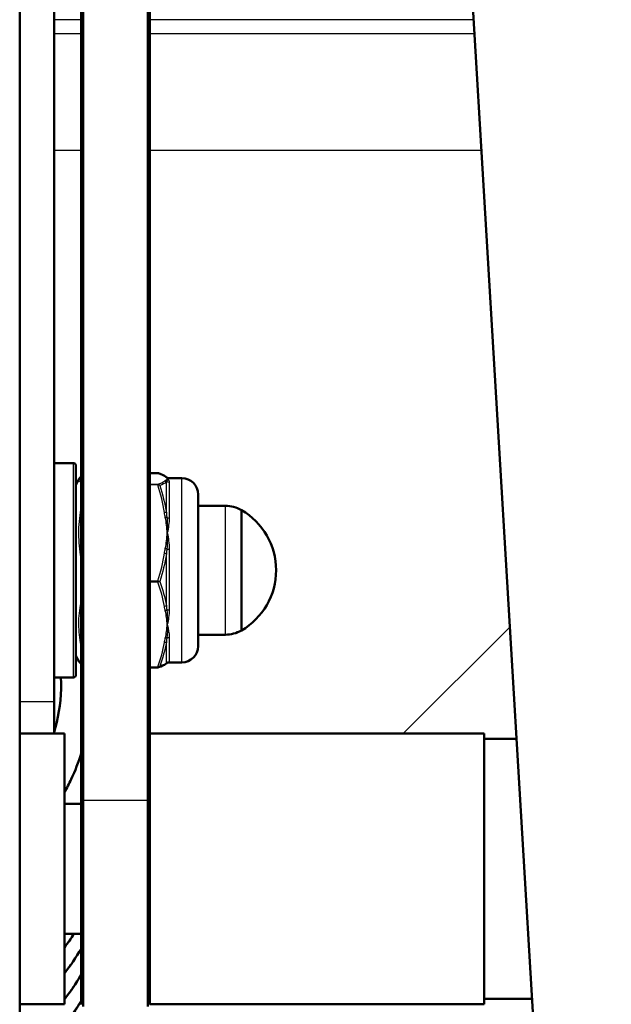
# Model space of a CAD drawing. Header units: millimetres. Extents: x 196 to 2279, y -1387 to 2348.
# Tile 73 of 82: x 445 to 500, y 1621 to 1712. Entities that reach past the tile are written whole.
import ezdxf

# ---------------------------------------------------------------- set-up
doc = ezdxf.new("R2010")
doc.units = ezdxf.units.MM
doc.header["$LTSCALE"] = 0.75
doc.layers.add('Visible', color=7, linetype='Continuous', lineweight=50)
doc.layers.add('Visible Narrow', color=7, linetype='Continuous', lineweight=25)

msp = doc.modelspace()

# ---------------------------------------------------------------- linework, layer by layer
at = {"layer": 'Visible', "extrusion": (0, 1, -2.96628e-13)}
for p, q in [((444.877, 2318.996, 219.695), (444.877, 1507.27, 688.345)), ((448.052, 1649.18, -558.825), (448.052, 2195.865, 92.688)), ((457.948, 2196.115, 278.485), (499.506, 1498.805, -556.942)), ((450.552, 1639.965, -404.442), (450.552, 1742.961, -467.375)), ((450.752, 1743.065, -467.204), (450.752, 1640.07, -404.272)), ((456.702, 1640.07, -404.272), (456.702, 1743.065, -467.204)), ((456.902, 1742.961, -467.375), (456.902, 1642.079, -405.734)), ((449.852, 1671.241, -567.498), (448.052, 1671.241, -567.498)), ((457.632, 1670.308, -571.429), (456.902, 1670.308, -571.429)), ((450.052, 1669.241, -567.498), (450.368, 1669.789, -567.498)), ((458.642, 1669.841, -567.498), (459.852, 1669.841, -567.498)), ((463.867, 1667.291, -567.498), (461.352, 1667.291, -567.498)), ((463.867, 1655.391, -567.498), (461.352, 1655.391, -567.498)), ((450.052, 1653.441, -567.498), (450.368, 1652.894, -567.498)), ((458.642, 1652.841, -567.498), (459.852, 1652.841, -567.498)), ((457.632, 1652.374, -563.566), (456.902, 1652.374, -563.566)), ((449.852, 1651.441, -567.498), (448.052, 1651.441, -567.498)), ((444.877, 1646.266, -415.068), (449.002, 1646.266, -415.068)), ((456.902, 1646.266, -415.068), (487.752, 1646.266, -415.068)), ((487.752, 1645.766, -415.068), (490.747, 1645.766, -415.068)), ((449.002, 1639.766, -415.068), (450.552, 1639.766, -415.068)), ((449.002, 1627.766, -415.068), (450.552, 1627.766, -415.068)), ((444.877, 1621.266, -415.068), (449.002, 1621.266, -415.068)), ((456.902, 1621.266, -415.068), (487.752, 1621.266, -415.068)), ((487.752, 1621.766, -415.068), (492.178, 1621.766, -415.068))]:
    msp.add_line(p, q, dxfattribs=at)
at = {"layer": 'Visible', "extrusion": (0, -2.96628e-13, -1)}
for centre, radius, start, end in [((-449.852, 1671.041, 567.498), 0.2, 90, 180), ((-459.852, 1668.341, 567.498), 1.5, 90, 180), ((-463.867, 1664.291, 567.498), 3, 90, 119.65979), ((-462.126, 1661.341, 567.498), 6.425, 120.1304, 239.8696), ((-463.867, 1658.391, 567.498), 3, 240.34021, 270), ((-459.852, 1654.341, 567.498), 1.5, 180, 270), ((-449.852, 1651.641, 567.498), 0.2, 180, 270)]:
    msp.add_arc(centre, radius, start, end, dxfattribs=at)
at = {"layer": 'Visible', "extrusion": (1, 1.14456e-15, -2.28912e-16)}
msp.add_arc((1661.341, -567.498, 450.052), 9.7, 0, 180, dxfattribs=at)
at = {"layer": 'Visible', "extrusion": (1, 1.26883e-15, -3.76369e-28)}
msp.add_arc((1661.341, -567.498, 461.352), 7, 0, 180, dxfattribs=at)
at = {"layer": 'Visible', "extrusion": (-1, -1.59826e-15, 4.75366e-28)}
msp.add_arc((-1661.341, -567.498, -465.352), 5.557, 0, 180, dxfattribs=at)
at = {"layer": 'Visible', "extrusion": (-1, 0, 0)}
msp.add_arc((-1661.341, -569.03, -448.052), 15.875, 18.25869, 40, dxfattribs=at)
at = {"layer": 'Visible', "extrusion": (-1, 1.77636e-16, 1.77636e-16)}
msp.add_arc((-1633.766, -415.068, -449.002), 12.5, 0, 180, dxfattribs=at)
at = {"layer": 'Visible', "extrusion": (1, 0, 0)}
msp.add_arc((1633.766, -415.068, 487.752), 12.5, 0, 180, dxfattribs=at)
at = {"layer": 'Visible', "extrusion": (-1, 5.7475e-16, 9.99403e-16)}
msp.add_arc((-1633.766, -415.068, -456.902), 12.5, 67.95058, 131.68895, dxfattribs=at)
at = {"layer": 'Visible', "extrusion": (-1, 7.22096e-16, 1.22398e-15)}
msp.add_arc((-1633.552, -414.938, -450.552), 12.3, 0, 121.42585, dxfattribs=at)
at = {"layer": 'Visible', "extrusion": (1, -7.33429e-16, -1.21723e-15)}
msp.add_arc((1633.552, -414.938, 450.752), 12.5, 58.57415, 180, dxfattribs=at)
at = {"layer": 'Visible', "extrusion": (-1, 7.10543e-16, 1.20439e-15)}
msp.add_arc((-1633.552, -414.938, -456.702), 12.5, 0, 121.42585, dxfattribs=at)
at = {"layer": 'Visible', "extrusion": (1, -7.22096e-16, -1.05769e-15)}
msp.add_arc((1633.552, -414.938, 456.902), 12.3, 111.35629, 180, dxfattribs=at)
at = {"layer": 'Visible'}
for points, knots in [([(457.632, 1670.308, -571.429), (457.654, 1670.308, -571.429), (457.677, 1670.305, -571.428), (457.7, 1670.297, -571.426), (457.702, 1670.296, -571.426), (457.704, 1670.295, -571.426)], [0, 0, 0, 0, 0.006658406, 0.006658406, 0.007388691, 0.007388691, 0.007388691, 0.007388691]), ([(458.367, 1669.971, -568.658), (458.369, 1669.97, -568.638), (458.37, 1669.969, -568.618), (458.372, 1669.967, -568.594), (458.373, 1669.967, -568.59), (458.374, 1669.966, -568.58), (458.374, 1669.966, -568.574), (458.377, 1669.964, -568.545), (458.379, 1669.962, -568.522), (458.389, 1669.955, -568.429), (458.398, 1669.95, -568.36), (458.413, 1669.941, -568.252), (458.418, 1669.938, -568.213), (458.424, 1669.934, -568.174)], [0, 0, 0, 0, 0.00609756, 0.00609756, 0.00724082, 0.00724082, 0.00899558, 0.00899558, 0.01601474, 0.01601474, 0.03707499, 0.03707499, 0.04884152, 0.04884152, 0.04884152, 0.04884152]), ([(458.5, 1669.886, -567.833), (458.535, 1669.863, -567.772), (458.569, 1669.851, -567.707), (458.615, 1669.842, -567.593), (458.63, 1669.841, -567.545), (458.642, 1669.841, -567.498)], [0.00058871, 0.00058871, 0.00058871, 0.00058871, 0.02265177, 0.02265177, 0.03745215, 0.03745215, 0.03745215, 0.03745215]), ([(458.642, 1652.841, -567.498), (458.627, 1652.841, -567.438), (458.607, 1652.84, -567.38), (458.558, 1652.827, -567.266), (458.527, 1652.815, -567.21), (458.497, 1652.795, -567.157)], [0, 0, 0, 0, 0.01832006, 0.01832006, 0.03746937, 0.03746937, 0.03746937, 0.03746937]), ([(457.706, 1652.388, -563.569), (457.685, 1652.38, -563.567), (457.662, 1652.375, -563.566), (457.637, 1652.374, -563.566), (457.634, 1652.374, -563.566), (457.632, 1652.374, -563.566)], [0, 0, 0, 0, 0.006816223, 0.006816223, 0.007526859, 0.007526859, 0.007526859, 0.007526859]), ([(458.424, 1652.748, -566.821), (458.412, 1652.741, -566.741), (458.401, 1652.735, -566.66), (458.386, 1652.725, -566.539), (458.382, 1652.722, -566.499), (458.377, 1652.719, -566.449), (458.376, 1652.718, -566.438), (458.375, 1652.717, -566.426), (458.375, 1652.717, -566.425), (458.374, 1652.717, -566.419), (458.374, 1652.716, -566.416), (458.371, 1652.715, -566.387), (458.369, 1652.713, -566.362), (458.367, 1652.712, -566.337)], [0, 0, 0, 0, 0.02440152, 0.02440152, 0.036618, 0.036618, 0.03967352, 0.03967352, 0.04024647, 0.04024647, 0.04132076, 0.04132076, 0.0488412, 0.0488412, 0.0488412, 0.0488412]), ([(448.69, 1651.441, -595.466), (448.749, 1650.054, -595.068), (448.617, 1648.65, -594.664), (448.226, 1646.994, -594.189), (448.144, 1646.687, -594.101), (448.052, 1646.382, -594.014)], [24.8868859, 24.8868859, 24.8868859, 24.8868859, 25.3184952, 25.3184952, 25.417073, 25.417073, 25.417073, 25.417073]), ([(450.552, 1644.434, -597.136), (450.303, 1643.617, -596.894), (449.996, 1642.817, -596.657), (449.44, 1641.631, -596.306), (449.229, 1641.223, -596.186), (449.002, 1640.822, -596.067)], [36.6287438, 36.6287438, 36.6287438, 36.6287438, 36.8934719, 36.8934719, 37.0355058, 37.0355058, 37.0355058, 37.0355058]), ([(450.552, 1621.577, -646.599), (450.378, 1621.28, -646.519), (450.197, 1620.987, -646.441), (448.788, 1618.835, -645.869), (447.231, 1617.141, -645.428), (445.267, 1615.593, -645.051), (445.074, 1615.446, -645.016), (444.877, 1615.302, -644.981)], [96.7197491, 96.7197491, 96.7197491, 96.7197491, 96.8253652, 96.8253652, 97.5101811, 97.5101811, 97.583932, 97.583932, 97.583932, 97.583932])]:
    msp.add_open_spline(points, degree=3, knots=knots, dxfattribs=at)
for points in [[(457.704, 1670.295, -571.426), (457.979, 1670.195, -570.517), (458.204, 1670.096, -569.591), (458.367, 1669.971, -568.658)], [(450.368, 1669.788, -567.496), (450.414, 1669.867, -567.912), (450.477, 1669.928, -568.329), (450.552, 1669.982, -568.745)], [(458.424, 1669.934, -568.174), (458.45, 1669.92, -568.063), (458.474, 1669.904, -567.951), (458.497, 1669.889, -567.838)], [(450.552, 1652.7, -566.249), (450.484, 1652.751, -566.631), (450.425, 1652.805, -567.013), (450.38, 1652.875, -567.394)], [(458.367, 1652.712, -566.337), (458.205, 1652.587, -565.406), (457.979, 1652.488, -564.481), (457.706, 1652.388, -563.574)], [(458.497, 1652.794, -567.157), (458.474, 1652.778, -567.045), (458.45, 1652.763, -566.933), (458.424, 1652.748, -566.821)], [(449.903, 1627.766, -626.46), (449.619, 1627.342, -626.347), (449.318, 1626.927, -626.237), (449.002, 1626.523, -626.131)], [(450.552, 1626.394, -633.357), (450.09, 1625.605, -633.146), (449.571, 1624.843, -632.943), (449.002, 1624.116, -632.752)], [(450.552, 1623.985, -639.978), (450.09, 1623.196, -639.767), (449.571, 1622.434, -639.564), (449.002, 1621.707, -639.373)]]:
    msp.add_open_spline(points, degree=3, dxfattribs=at)
at = {"layer": 'Visible Narrow', "extrusion": (0, 1, -2.96628e-13)}
for p, q in [((450.552, 1712.179, -948.225), (448.052, 1712.179, -948.225)), ((486.789, 1712.179, -948.225), (456.902, 1712.179, -948.225)), ((448.052, 1710.913, -928.23), (450.552, 1710.913, -928.23)), ((456.902, 1710.913, -928.23), (486.865, 1710.913, -928.23)), ((450.552, 1700.103, -916.471), (448.052, 1700.103, -916.471)), ((487.509, 1700.103, -916.471), (456.902, 1700.103, -916.471)), ((457.632, 1670.308, -571.418), (456.902, 1670.308, -571.418)), ((456.902, 1669.279, -561.774), (457.632, 1669.279, -561.774)), ((457.632, 1669.22, -561.693), (456.902, 1669.22, -561.693)), ((456.902, 1660.353, -557.761), (457.632, 1660.353, -557.761)), ((457.632, 1660.254, -557.772), (456.902, 1660.254, -557.772)), ((480.296, 1646.266, -908.479), (490.131, 1656.101, -909.939)), ((456.902, 1652.415, -563.485), (457.632, 1652.415, -563.485)), ((448.052, 1649.18, -558.825), (444.877, 1649.18, -558.825)), ((450.552, 1639.965, -404.442), (450.752, 1640.07, -404.272)), ((456.702, 1640.07, -404.272), (450.752, 1640.07, -404.272)), ((456.702, 1640.07, -404.272), (456.902, 1639.965, -404.442))]:
    msp.add_line(p, q, dxfattribs=at)
at = {"layer": 'Visible Narrow', "extrusion": (-1, -1.34572e-15, 2.24287e-16)}
msp.add_arc((-1661.341, -567.498, -449.852), 9.9, 0, 180, dxfattribs=at)
at = {"layer": 'Visible Narrow', "extrusion": (1, -1.57652e-11, 4.16883e-13)}
msp.add_arc((1670.208, -571.429, 457.632), 0.1, 0, 6.08913, dxfattribs=at)
at = {"layer": 'Visible Narrow', "extrusion": (1, -2.82461e-13, 2.6478e-12)}
msp.add_arc((1669.179, -561.784, 457.632), 0.1, 6.08914, 66.08913, dxfattribs=at)
at = {"layer": 'Visible Narrow', "extrusion": (0.137281, -0.105071, 0.984944)}
msp.add_arc((1604.517, 542.881, -672.637), 0.2, 359.99965, 37.84973, dxfattribs=at)
at = {"layer": 'Visible Narrow', "extrusion": (-0.137281, -0.105071, 0.984944)}
for centre, start, end in [((-1047.143, 1260.156, -794.388), 81.18765, 142.15027), ((-1034.035, 1249.97, -794.388), 359.99993, 23.11289)]:
    msp.add_arc(centre, 0.2, start, end, dxfattribs=at)
at = {"layer": 'Visible Narrow', "extrusion": (0.182291, -0.104298, 0.977697)}
msp.add_arc((1676.916, 302.463, -646.107), 0.2, 359.99883, 30.33638, dxfattribs=at)
at = {"layer": 'Visible Narrow', "extrusion": (-0.182291, -0.104298, 0.977697)}
for centre, start, end in [((-1221.407, 1080.837, -810.124), 103.67472, 149.66362), ((-1207.08, 1072.453, -810.124), 359.99976, 15.65252)]:
    msp.add_arc(centre, 0.2, start, end, dxfattribs=at)
at = {"layer": 'Visible Narrow', "extrusion": (-1, -5.91145e-15, -3.2115e-15)}
msp.add_arc((-1661.341, -567.498, -458.419), 8.65, 127.80043, 160.02131, dxfattribs=at)
at = {"layer": 'Visible Narrow', "extrusion": (4.32349e-13, -0.288612, 0.957446)}
msp.add_arc((458.679, 1435.658, -1022.831), 0.3, 224.99611, 270, dxfattribs=at)
at = {"layer": 'Visible Narrow', "extrusion": (1, 3.77385e-15, 1.9625e-15)}
msp.add_arc((1661.341, -567.498, 458.679), 8.5, 16.77488, 55.40339, dxfattribs=at)
at = {"layer": 'Visible Narrow', "extrusion": (-1, -1.04492e-15, 3.09951e-28)}
msp.add_arc((-1661.341, -567.498, -459.852), 8.5, 0, 180, dxfattribs=at)
at = {"layer": 'Visible Narrow', "extrusion": (0.137281, -0.905522, 0.401477)}
msp.add_arc((702.876, 120.393, -1671.343), 0.2, 25.55432, 86.51694, dxfattribs=at)
at = {"layer": 'Visible Narrow', "extrusion": (-1, -1.49274e-15, 4.41674e-28)}
msp.add_arc((-1661.341, -567.498, -463.867), 5.95, 0, 180, dxfattribs=at)
at = {"layer": 'Visible Narrow', "extrusion": (0.182291, -0.89886, 0.398524)}
msp.add_arc((780.336, 100.336, -1637.466), 0.2, 39.39041, 85.37932, dxfattribs=at)
at = {"layer": 'Visible Narrow', "extrusion": (4.38577e-12, -0.82317, 0.567795)}
msp.add_arc((458.679, 484.954, -1689.789), 0.3, 224.99611, 270, dxfattribs=at)
at = {"layer": 'Visible Narrow', "extrusion": (-0.137281, -0.905522, 0.401477)}
msp.add_arc((203.824, 175.581, -1793.094), 0.2, 32.52044, 93.48306, dxfattribs=at)
at = {"layer": 'Visible Narrow', "extrusion": (-0.182291, -0.89886, 0.398524)}
msp.add_arc((118.595, 172.989, -1801.483), 0.2, 48.63178, 94.62068, dxfattribs=at)
at = {"layer": 'Visible Narrow', "extrusion": (-1, -1.66523e-15, 6.52896e-15)}
msp.add_arc((-1661.341, -567.498, -458.419), 8.65, 67.80043, 100.02131, dxfattribs=at)
at = {"layer": 'Visible Narrow', "extrusion": (4.99184e-14, -0.973479, 0.228778)}
msp.add_arc((458.679, -163.569, -1747.111), 0.3, 224.99611, 270, dxfattribs=at)
at = {"layer": 'Visible Narrow', "extrusion": (1, 1.26383e-15, -4.59055e-15)}
msp.add_arc((1661.341, -567.498, 458.679), 8.5, 76.77488, 115.40339, dxfattribs=at)
at = {"layer": 'Visible Narrow', "extrusion": (1, -2.4343e-12, 1.07928e-12)}
msp.add_arc((1660.312, -557.853, 457.632), 0.1, 66.08914, 126.08913, dxfattribs=at)
at = {"layer": 'Visible Narrow', "extrusion": (0.137281, -0.800451, -0.583466)}
msp.add_arc((731.934, -1362.791, -937.83), 0.2, 34.7518, 95.71442, dxfattribs=at)
at = {"layer": 'Visible Narrow', "extrusion": (0.182291, -0.794562, -0.579174)}
msp.add_arc((817.407, -1332.843, -909.35), 0.2, 51.57997, 97.56888, dxfattribs=at)
at = {"layer": 'Visible Narrow', "extrusion": (3.65755e-12, -0.90331, -0.428989)}
msp.add_arc((458.679, -1216.523, -1257.256), 0.3, 224.99611, 270, dxfattribs=at)
at = {"layer": 'Visible Narrow', "extrusion": (-0.137281, -0.800451, -0.583466)}
msp.add_arc((171.93, -1453.238, -1059.582), 0.2, 23.32296, 84.28558, dxfattribs=at)
at = {"layer": 'Visible Narrow', "extrusion": (-0.182291, -0.794562, -0.579174)}
msp.add_arc((76.597, -1451.634, -1073.367), 0.2, 36.44222, 82.43112, dxfattribs=at)
at = {"layer": 'Visible Narrow', "extrusion": (-1, 5.73697e-15, -3.51372e-15)}
msp.add_arc((-1661.341, -567.498, -458.419), 8.65, 7.80043, 40.02131, dxfattribs=at)
at = {"layer": 'Visible Narrow', "extrusion": (-2.57461e-13, -0.684867, -0.728668)}
msp.add_arc((458.679, -1590.427, -724.28), 0.3, 224.99611, 270, dxfattribs=at)
at = {"layer": 'Visible Narrow', "extrusion": (1, 0, 0)}
msp.add_arc((1661.341, -567.498, 458.679), 8.5, 136.77488, 175.40339, dxfattribs=at)
at = {"layer": 'Visible Narrow', "extrusion": (-1.0356e-12, -0.08014, -0.996784)}
msp.add_arc((458.679, -1692.677, 432.532), 0.3, 224.99611, 270, dxfattribs=at)
at = {"layer": 'Visible Narrow', "extrusion": (1, -3.92423e-13, -2.86046e-13)}
msp.add_arc((1652.474, -563.566, 457.632), 0.1, 126.08914, 180, dxfattribs=at)
at = {"layer": 'Visible Narrow'}
for points in [[(458.246, 1670.011, -568.637), (458.114, 1670.112, -569.58), (457.899, 1670.21, -570.505), (457.632, 1670.308, -571.418)], [(457.704, 1670.295, -571.426), (457.681, 1670.304, -571.424), (457.657, 1670.308, -571.422), (457.632, 1670.308, -571.418)], [(457.632, 1669.279, -561.774), (457.899, 1669.376, -562.687), (458.114, 1669.475, -563.612), (458.246, 1669.576, -564.555)], [(457.822, 1669.167, -561.793), (457.784, 1669.208, -561.738), (457.709, 1669.23, -561.697), (457.632, 1669.22, -561.693)], [(458.246, 1666.663, -560.559), (458.114, 1667.53, -560.943), (457.899, 1668.38, -561.32), (457.632, 1669.22, -561.693)], [(458.419, 1669.471, -564.542), (458.291, 1669.369, -563.612), (458.082, 1669.267, -562.695), (457.822, 1669.167, -561.793)], [(458.325, 1669.959, -568.153), (458.295, 1669.977, -568.314), (458.268, 1669.994, -568.475), (458.246, 1670.011, -568.637)], [(458.246, 1669.576, -564.555), (458.268, 1669.593, -564.717), (458.295, 1669.61, -564.878), (458.325, 1669.627, -565.039)], [(458.505, 1669.793, -566.596), (458.477, 1669.849, -567.118), (458.421, 1669.905, -567.639), (458.325, 1669.959, -568.153)], [(458.325, 1669.627, -565.039), (458.421, 1669.682, -565.553), (458.477, 1669.738, -566.074), (458.505, 1669.793, -566.596)], [(458.505, 1669.793, -566.596), (458.527, 1669.737, -566.067), (458.523, 1669.661, -565.539), (458.466, 1669.564, -565.019)], [(458.497, 1669.889, -567.838), (458.524, 1669.87, -567.424), (458.523, 1669.837, -567.009), (458.505, 1669.793, -566.596)], [(458.505, 1669.793, -566.596), (458.605, 1669.738, -566.076), (458.679, 1669.634, -565.555), (458.679, 1669.48, -565.044)], [(458.642, 1669.841, -567.498), (458.642, 1669.841, -567.498), (458.642, 1669.841, -567.498), (458.642, 1669.841, -567.498)], [(457.822, 1669.167, -561.793), (458.082, 1668.339, -561.422), (458.291, 1667.497, -561.044), (458.419, 1666.643, -560.663)], [(458.325, 1666.218, -560.362), (458.295, 1666.366, -560.427), (458.268, 1666.514, -560.493), (458.246, 1666.663, -560.559)], [(458.505, 1664.786, -559.727), (458.477, 1665.267, -559.94), (458.421, 1665.745, -560.152), (458.325, 1666.218, -560.362)], [(458.466, 1666.217, -560.428), (458.523, 1665.752, -560.177), (458.527, 1665.272, -559.943), (458.505, 1664.786, -559.727)], [(458.325, 1663.355, -559.092), (458.421, 1663.828, -559.302), (458.477, 1664.307, -559.514), (458.505, 1664.786, -559.727)], [(458.505, 1664.786, -559.727), (458.527, 1664.3, -559.512), (458.523, 1663.805, -559.313), (458.466, 1663.306, -559.137)], [(458.505, 1664.786, -559.727), (458.605, 1664.308, -559.515), (458.679, 1663.805, -559.345), (458.679, 1663.286, -559.223)], [(457.632, 1660.353, -557.761), (457.899, 1661.193, -558.134), (458.114, 1662.043, -558.511), (458.246, 1662.91, -558.895)], [(458.419, 1662.847, -558.98), (458.291, 1661.99, -558.603), (458.082, 1661.145, -558.232), (457.822, 1660.314, -557.868)], [(458.246, 1662.91, -558.895), (458.268, 1663.059, -558.961), (458.295, 1663.207, -559.027), (458.325, 1663.355, -559.092)], [(457.822, 1660.314, -557.868), (457.784, 1660.287, -557.805), (457.709, 1660.262, -557.766), (457.632, 1660.254, -557.772)], [(458.246, 1657.993, -559.42), (458.114, 1658.76, -558.861), (457.899, 1659.511, -558.313), (457.632, 1660.254, -557.772)], [(457.822, 1660.314, -557.868), (458.082, 1659.578, -558.4), (458.291, 1658.831, -558.94), (458.419, 1658.073, -559.489)], [(458.325, 1657.6, -559.706), (458.295, 1657.731, -559.611), (458.268, 1657.861, -559.516), (458.246, 1657.993, -559.42)], [(458.505, 1656.334, -560.629), (458.477, 1656.759, -560.319), (458.421, 1657.182, -560.011), (458.325, 1657.6, -559.706)], [(458.466, 1657.657, -559.74), (458.523, 1657.206, -560.017), (458.527, 1656.764, -560.316), (458.505, 1656.334, -560.629)], [(458.325, 1655.069, -561.551), (458.421, 1655.487, -561.247), (458.477, 1655.91, -560.938), (458.505, 1656.334, -560.629)], [(458.505, 1656.334, -560.629), (458.527, 1655.905, -560.942), (458.523, 1655.485, -561.272), (458.466, 1655.084, -561.616)], [(458.505, 1656.334, -560.629), (458.605, 1655.912, -560.937), (458.679, 1655.513, -561.287), (458.679, 1655.148, -561.676)], [(457.632, 1652.415, -563.485), (457.899, 1653.158, -562.944), (458.114, 1653.909, -562.396), (458.246, 1654.676, -561.838)], [(458.419, 1654.717, -561.935), (458.291, 1653.963, -562.488), (458.082, 1653.219, -563.035), (457.822, 1652.488, -563.573)], [(458.246, 1654.676, -561.838), (458.268, 1654.807, -561.742), (458.295, 1654.938, -561.646), (458.325, 1655.069, -561.551)], [(458.679, 1652.869, -566.816), (458.679, 1652.85, -567.044), (458.665, 1652.841, -567.271), (458.642, 1652.841, -567.498)], [(458.642, 1652.841, -567.498), (458.642, 1652.841, -567.498), (458.642, 1652.841, -567.498), (458.642, 1652.841, -567.498)], [(457.822, 1652.488, -563.573), (457.796, 1652.442, -563.567), (457.754, 1652.406, -563.566), (457.705, 1652.388, -563.569)], [(457.822, 1652.488, -563.573), (458.082, 1652.581, -564.475), (458.291, 1652.675, -565.393), (458.419, 1652.771, -566.324)], [(458.466, 1652.781, -566.809), (458.479, 1652.784, -566.925), (458.489, 1652.789, -567.041), (458.497, 1652.794, -567.158)]]:
    msp.add_open_spline(points, degree=3, dxfattribs=at)
for points, knots in [([(450.552, 1669.422, -564.1), (450.548, 1669.425, -564.126), (450.543, 1669.428, -564.151), (450.41, 1669.519, -564.981), (450.34, 1669.608, -565.801), (450.341, 1669.726, -566.907), (450.35, 1669.757, -567.202), (450.368, 1669.788, -567.496)], [0.002379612, 0.002379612, 0.002379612, 0.002379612, 0.002457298, 0.002457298, 0.004914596, 0.004914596, 0.005808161, 0.005808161, 0.005808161, 0.005808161]), ([(450.552, 1669.904, -567.636), (450.527, 1669.868, -567.292), (450.514, 1669.831, -566.947), (450.514, 1669.794, -566.602), (450.514, 1669.757, -566.255), (450.527, 1669.72, -565.908), (450.552, 1669.683, -565.56)], [0.003950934, 0.003950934, 0.003950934, 0.003950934, 0.005001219, 0.005001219, 0.005001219, 0.006053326, 0.006053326, 0.006053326, 0.006053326]), ([(457.632, 1669.279, -561.774), (457.673, 1669.278, -561.768), (457.712, 1669.266, -561.768), (457.745, 1669.245, -561.771), (457.778, 1669.225, -561.775), (457.804, 1669.198, -561.783), (457.822, 1669.167, -561.793)], [0, 0, 0, 0, 0.0001165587, 0.0001165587, 0.0001165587, 0.0002331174, 0.0002331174, 0.0002331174, 0.0002331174]), ([(458.466, 1669.564, -565.019), (458.452, 1669.54, -564.889), (458.438, 1669.515, -564.758), (458.426, 1669.488, -564.628), (458.424, 1669.482, -564.6), (458.421, 1669.477, -564.571), (458.419, 1669.471, -564.542)], [0, 0, 0, 0, 0.000400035, 0.000400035, 0.000400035, 0.0004882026, 0.0004882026, 0.0004882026, 0.0004882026]), ([(458.642, 1669.841, -567.498), (458.638, 1669.841, -567.46), (458.634, 1669.841, -567.423), (458.629, 1669.841, -567.386), (458.599, 1669.837, -567.121), (458.555, 1669.821, -566.856), (458.505, 1669.793, -566.596)], [0.0006825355, 0.0006825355, 0.0006825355, 0.0006825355, 0.0007945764, 0.0007945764, 0.0007945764, 0.0015939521, 0.0015939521, 0.0015939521, 0.0015939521]), ([(450.552, 1662.44, -558.801), (450.548, 1662.459, -558.809), (450.545, 1662.479, -558.818), (450.413, 1663.234, -559.15), (450.342, 1663.975, -559.477), (450.34, 1665.101, -559.976), (450.357, 1665.478, -560.144), (450.423, 1666.227, -560.477), (450.473, 1666.6, -560.644), (450.543, 1666.997, -560.821), (450.547, 1667.023, -560.833), (450.552, 1667.049, -560.844)], [0.002372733, 0.002372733, 0.002372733, 0.002372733, 0.002438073, 0.002438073, 0.004876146, 0.004876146, 0.006095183, 0.006095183, 0.007314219, 0.007314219, 0.007398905, 0.007398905, 0.007398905, 0.007398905]), ([(458.419, 1666.643, -560.663), (458.43, 1666.527, -560.597), (458.443, 1666.411, -560.533), (458.457, 1666.295, -560.47), (458.46, 1666.269, -560.456), (458.463, 1666.243, -560.442), (458.466, 1666.217, -560.428)], [0, 0, 0, 0, 0.0004000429, 0.0004000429, 0.0004000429, 0.0004882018, 0.0004882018, 0.0004882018, 0.0004882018]), ([(450.552, 1665.745, -560.152), (450.527, 1665.426, -560.011), (450.514, 1665.105, -559.868), (450.514, 1664.785, -559.726), (450.514, 1664.465, -559.584), (450.527, 1664.146, -559.443), (450.552, 1663.83, -559.303)], [0.003927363, 0.003927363, 0.003927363, 0.003927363, 0.004971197, 0.004971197, 0.004971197, 0.006014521, 0.006014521, 0.006014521, 0.006014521]), ([(458.679, 1666.168, -560.501), (458.679, 1665.949, -560.35), (458.66, 1665.724, -560.21), (458.629, 1665.494, -560.081), (458.599, 1665.263, -559.952), (458.555, 1665.026, -559.833), (458.505, 1664.786, -559.727)], [0, 0, 0, 0, 0.000794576, 0.000794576, 0.000794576, 0.001593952, 0.001593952, 0.001593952, 0.001593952]), ([(458.466, 1663.306, -559.137), (458.452, 1663.181, -559.093), (458.438, 1663.056, -559.05), (458.426, 1662.93, -559.007), (458.424, 1662.902, -558.998), (458.421, 1662.874, -558.989), (458.419, 1662.847, -558.98)], [0, 0, 0, 0, 0.000400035, 0.000400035, 0.000400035, 0.0004882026, 0.0004882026, 0.0004882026, 0.0004882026]), ([(457.632, 1660.353, -557.761), (457.673, 1660.348, -557.759), (457.712, 1660.341, -557.77), (457.745, 1660.334, -557.789), (457.778, 1660.327, -557.809), (457.804, 1660.32, -557.836), (457.822, 1660.314, -557.868)], [0, 0, 0, 0, 0.0001165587, 0.0001165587, 0.0001165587, 0.0002331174, 0.0002331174, 0.0002331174, 0.0002331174]), ([(450.552, 1654.359, -562.198), (450.548, 1654.376, -562.185), (450.545, 1654.393, -562.172), (450.413, 1655.058, -561.685), (450.342, 1655.712, -561.206), (450.34, 1656.707, -560.481), (450.357, 1657.041, -560.238), (450.423, 1657.704, -559.756), (450.473, 1658.035, -559.516), (450.543, 1658.387, -559.261), (450.547, 1658.41, -559.245), (450.552, 1658.433, -559.228)], [0.002372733, 0.002372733, 0.002372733, 0.002372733, 0.002438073, 0.002438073, 0.004876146, 0.004876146, 0.006095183, 0.006095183, 0.007314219, 0.007314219, 0.007398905, 0.007398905, 0.007398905, 0.007398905]), ([(458.419, 1658.073, -559.489), (458.43, 1657.959, -559.556), (458.443, 1657.845, -559.625), (458.457, 1657.732, -559.694), (458.46, 1657.707, -559.709), (458.463, 1657.682, -559.725), (458.466, 1657.657, -559.74)], [0, 0, 0, 0, 0.0004000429, 0.0004000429, 0.0004000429, 0.0004882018, 0.0004882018, 0.0004882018, 0.0004882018]), ([(458.679, 1657.695, -559.819), (458.679, 1657.455, -559.934), (458.66, 1657.221, -560.058), (458.629, 1656.995, -560.193), (458.599, 1656.767, -560.328), (458.555, 1656.546, -560.475), (458.505, 1656.334, -560.629)], [0, 0, 0, 0, 0.000794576, 0.000794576, 0.000794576, 0.001593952, 0.001593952, 0.001593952, 0.001593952]), ([(450.552, 1657.182, -560.011), (450.527, 1656.9, -560.216), (450.514, 1656.616, -560.424), (450.514, 1656.333, -560.63), (450.514, 1656.05, -560.836), (450.527, 1655.769, -561.041), (450.552, 1655.489, -561.245)], [0.003927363, 0.003927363, 0.003927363, 0.003927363, 0.004971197, 0.004971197, 0.004971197, 0.006014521, 0.006014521, 0.006014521, 0.006014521]), ([(458.466, 1655.084, -561.616), (458.452, 1654.983, -561.702), (458.438, 1654.882, -561.789), (458.426, 1654.783, -561.877), (458.424, 1654.761, -561.896), (458.421, 1654.739, -561.916), (458.419, 1654.717, -561.935)], [0, 0, 0, 0, 0.000400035, 0.000400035, 0.000400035, 0.0004882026, 0.0004882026, 0.0004882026, 0.0004882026]), ([(450.368, 1652.894, -567.498), (450.399, 1652.84, -566.983), (450.457, 1652.786, -566.469), (450.543, 1652.731, -565.933), (450.548, 1652.728, -565.907), (450.552, 1652.725, -565.882)], [0.005796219, 0.005796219, 0.005796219, 0.005796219, 0.007344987, 0.007344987, 0.007423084, 0.007423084, 0.007423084, 0.007423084]), ([(457.632, 1652.415, -563.485), (457.673, 1652.411, -563.489), (457.712, 1652.417, -563.5), (457.745, 1652.43, -563.516), (457.778, 1652.444, -563.531), (457.804, 1652.464, -563.551), (457.822, 1652.488, -563.573)], [0, 0, 0, 0, 0.0001165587, 0.0001165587, 0.0001165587, 0.0002331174, 0.0002331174, 0.0002331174, 0.0002331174]), ([(458.419, 1652.771, -566.324), (458.43, 1652.773, -566.456), (458.443, 1652.775, -566.589), (458.457, 1652.779, -566.722), (458.46, 1652.779, -566.751), (458.463, 1652.78, -566.78), (458.466, 1652.781, -566.809)], [0, 0, 0, 0, 0.0004000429, 0.0004000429, 0.0004000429, 0.0004882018, 0.0004882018, 0.0004882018, 0.0004882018])]:
    msp.add_open_spline(points, degree=3, knots=knots, dxfattribs=at)
for points, weights in [([(449.002, 1626.58, -625.796), (449.457, 1627.158, -625.964), (449.867, 1627.766, -626.142)], [0.99730837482, 0.993764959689, 0.991496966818]), ([(449.002, 1624.171, -632.417), (449.856, 1625.257, -632.733), (450.552, 1626.441, -633.083)], [0.99730837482, 0.990672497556, 0.988509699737]), ([(449.002, 1621.762, -639.037), (449.856, 1622.848, -639.353), (450.552, 1624.033, -639.704)], [0.99730837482, 0.990672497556, 0.988509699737])]:
    msp.add_rational_spline(points, weights, degree=2, dxfattribs=at)
msp.add_rational_spline([(444.877, 1615.378, -644.542), (447.009, 1616.937, -644.957), (448.673, 1618.946, -645.54), (449.724, 1620.214, -645.908), (450.552, 1621.624, -646.325)], [0.987648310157, 0.985943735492, 1, 0.991084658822, 0.988509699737], degree=2, knots=[-0.336235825, -0.336235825, -0.336235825, -0.334415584, -0.334415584, -0.333261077, -0.333261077, -0.333261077], dxfattribs=at)

doc.saveas('drawing.dxf')
